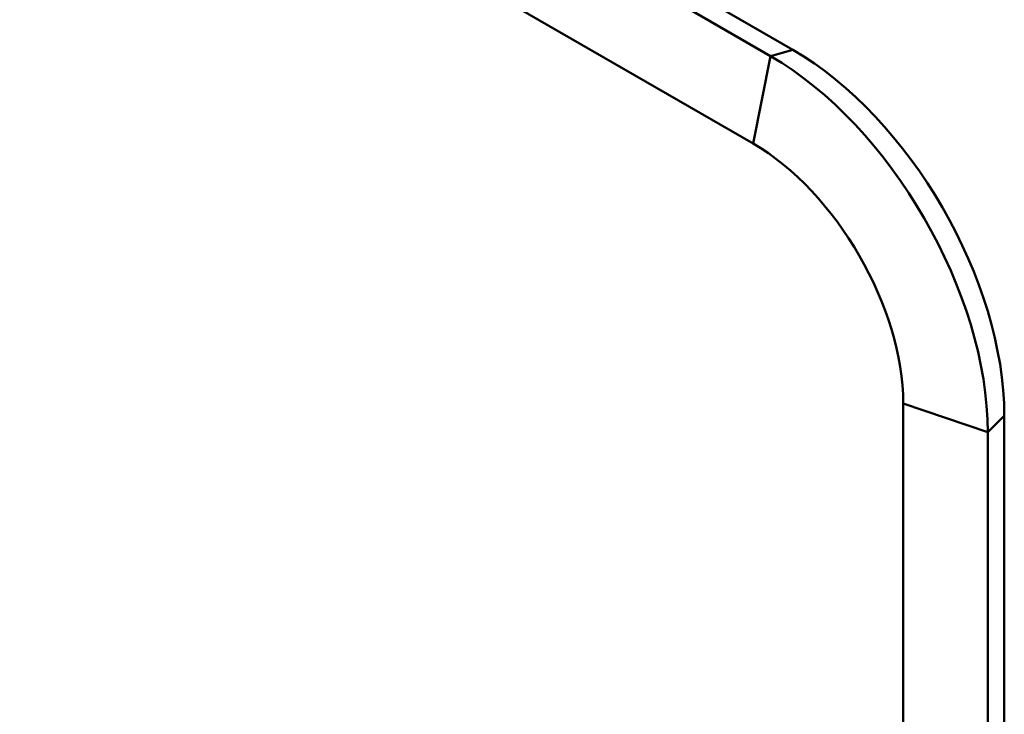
# Model space of a CAD drawing. Header units: millimetres. Extents: x 20 to 833, y 20 to 574.
# Tile 7 of 23: x 226 to 250, y 123 to 140. Entities that reach past the tile are written whole.
import ezdxf

# ---------------------------------------------------------------- set-up
doc = ezdxf.new("R2010")
doc.units = ezdxf.units.MM
doc.header["$LTSCALE"] = 2
doc.layers.add('Sichtbare Kanten(DIN)', color=7, linetype='Continuous', lineweight=50)
doc.layers.add('Sichtbare tangentiale Kanten(DIN)', color=7, linetype='Continuous', lineweight=50)

msp = doc.modelspace()

# ---------------------------------------------------------------- linework, layer by layer
at = {"layer": 'Sichtbare Kanten(DIN)'}
for p, q in [((197.7961, 166.6911), (244.748, 139.5834)), ((198.3436, 166.8426), (245.2955, 139.735)), ((197.3686, 164.5479), (244.3205, 137.4402)), ((247.9983, 131.0701), (247.9983, 63.1376)), ((250.4731, 130.767), (250.4731, 62.8345)), ((250.0681, 130.3687), (250.0681, 62.4362))]:
    msp.add_line(p, q, dxfattribs=at)
for centre, major_axis in [((245.2955, 133.7563), (3.6611, -6.3413)), ((244.748, 133.4403), (3.7619, -6.5158)), ((244.3205, 133.1935), (2.6006, -4.5044))]:
    msp.add_ellipse(centre, major_axis=major_axis, ratio=0.5773503, start_param=0.7853982, end_param=2.3561945, dxfattribs=at)
at = {"layer": 'Sichtbare tangentiale Kanten(DIN)'}
for p, q in [((245.2955, 139.735), (244.748, 139.5834)), ((244.748, 139.5834), (244.3205, 137.4402)), ((250.0681, 130.3687), (247.9983, 131.0701)), ((250.4731, 130.767), (250.0681, 130.3687))]:
    msp.add_line(p, q, dxfattribs=at)
msp.add_open_spline([(227.9697, 106.3223), (227.9697, 106.3223), (227.9659, 106.324), (227.894, 106.357), (227.7545, 106.4217), (227.5455, 106.5217), (227.2766, 106.6552), (226.9542, 106.823), (226.6392, 106.9925), (226.3264, 107.1669), (226.0135, 107.3441), (225.3166, 107.7485), (224.2329, 108.3805), (222.7627, 109.236), (220.9062, 110.3175), (218.6621, 111.624), (216.4178, 112.9311), (214.1743, 114.2375), (211.931, 115.5438), (209.6872, 116.8504), (207.4433, 118.1571), (205.1996, 119.4636), (202.9555, 120.7704), (200.9353, 121.9468), (199.1405, 122.992), (197.5709, 123.906), (196.2255, 124.6895), (195.1035, 125.3428), (193.9811, 125.9965), (192.8577, 126.6504), (191.7358, 127.3043), (190.7691, 127.8664), (189.9612, 128.338), (189.3051, 128.7184), (188.8112, 129.0096), (188.4782, 129.2141), (188.1544, 129.4226), (187.8438, 129.6372), (187.5489, 129.8584), (187.2185, 130.1331), (186.872, 130.4675), (186.5396, 130.8704), (186.2668, 131.3453), (186.108, 131.8863), (186.0935, 132.4356), (186.2549, 133.1014), (186.6965, 133.8608), (187.3924, 134.5492), (188.204, 135.1395), (189.0239, 135.6417), (189.6722, 136.014), (190.1039, 136.2608), (190.4482, 136.4579), (190.6536, 136.5755), (190.8067, 136.6631), (190.9089, 136.7217), (190.961, 136.7515)], degree=5, knots=[0, 0, 0, 0, 0, 0, 0.0000532, 0.0060558, 0.116047, 0.2260383, 0.3360296, 0.4460209, 0.5560122, 0.6660035, 0.7759948, 0.8859861, 1.6827025, 2.479419, 3.2761354, 4.0728518, 4.8695683, 5.6662847, 6.4630012, 7.2597176, 8.0564341, 8.8531505, 9.649867, 10.4465834, 10.8449416, 11.2432998, 11.6416581, 12.0400163, 12.4383745, 12.8367327, 13.235091, 13.6334492, 13.7561598, 13.8788704, 14.0015811, 14.1242917, 14.2470023, 14.3697129, 14.4924236, 14.6151342, 14.8605554, 15.1059767, 15.3513979, 15.5968192, 15.8422404, 16.0876617, 16.5785042, 17.0693467, 17.314768, 17.5601892, 17.652615, 17.7450408, 17.8374666, 17.9335445, 17.9335445, 17.9335445, 17.9335445, 17.9335445, 17.9335445], dxfattribs=at)

doc.saveas('drawing.dxf')
